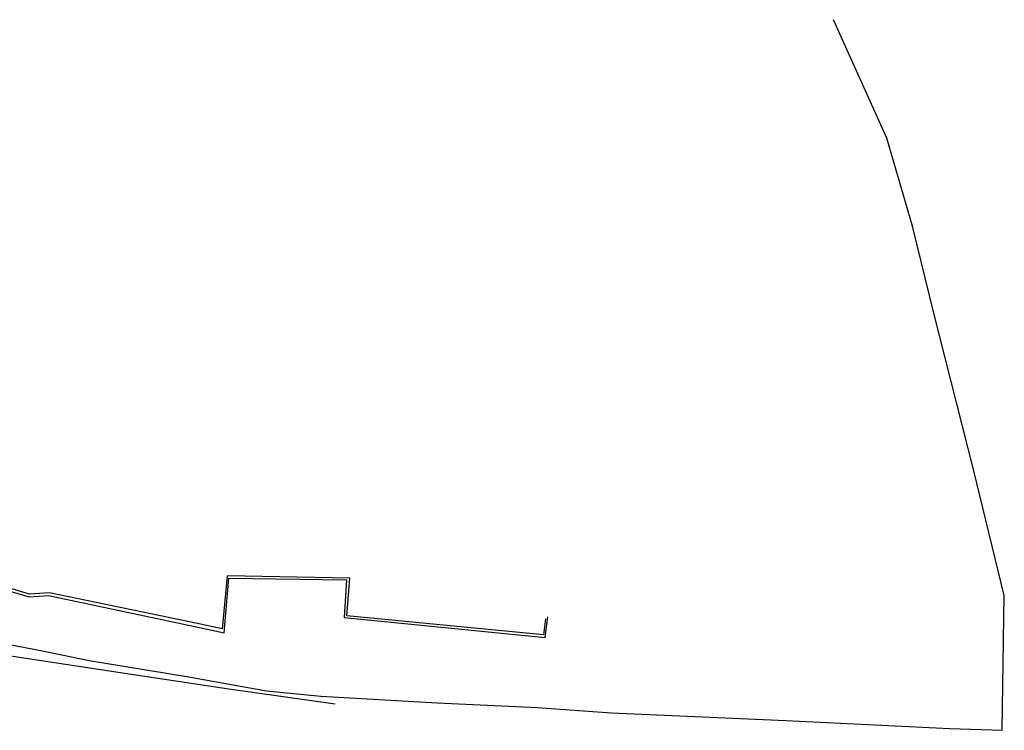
# Model space of a CAD drawing. Extents: x 7582895 to 7584772, y 6020395 to 6021139.
# Tile 48 of 49: x 7584611 to 7584772, y 6020657 to 6020773. Entities that reach past the tile are written whole.
import ezdxf

# ---------------------------------------------------------------- set-up
doc = ezdxf.new("R2010")
doc.units = 0
for name, pattern in [('4_SUCP', [0]), ('4_SUGP', [0]), ('4_SUKP', [0])]:
    doc.linetypes.add(name, pattern=pattern)
for name, color, linetype in [('SUCP_L_0', 212, '4_SUCP'), ('SUGP_L_0', 52, '4_SUGP'), ('SUKP_L_0', 36, '4_SUKP')]:
    doc.layers.add(name, color=color, linetype=linetype)

msp = doc.modelspace()

# ---------------------------------------------------------------- linework, layer by layer
at = {"layer": 'SUCP_L_0', "linetype": '4_SUCP'}
for p, q in [((7584554.41, 6020696.36), (7584612.75, 6020678.88)), ((7584612.77, 6020679.32), (7584554.89, 6020696.61)), ((7584645.05, 6020682.32), (7584644.23, 6020673.68)), ((7584665.07, 6020681.92), (7584645.05, 6020682.32)), ((7584644.56, 6020673.03), (7584645.34, 6020681.96)), ((7584645.34, 6020681.96), (7584664.53, 6020681.64)), ((7584664.53, 6020681.64), (7584664.16, 6020675.5)), ((7584664.61, 6020675.81), (7584665.07, 6020681.92)), ((7584612.75, 6020678.88), (7584615.88, 6020679.13)), ((7584616.04, 6020679.56), (7584612.77, 6020679.32)), ((7584615.88, 6020679.13), (7584639.77, 6020674.05)), ((7584639.92, 6020674.58), (7584616.04, 6020679.56)), ((7584644.23, 6020673.68), (7584639.92, 6020674.58)), ((7584664.16, 6020675.5), (7584696.98, 6020672.25)), ((7584696.72, 6020672.68), (7584664.61, 6020675.81)), ((7584697.01, 6020675.28), (7584696.72, 6020672.68)), ((7584696.98, 6020672.25), (7584697.39, 6020675.65)), ((7584639.77, 6020674.05), (7584644.56, 6020673.03))]:
    msp.add_line(p, q, dxfattribs=at)
at = {"layer": 'SUGP_L_0', "linetype": '4_SUGP'}
for p, q in [((7584752.76, 6020753.82), (7584744.02, 6020773.15)), ((7584756.92, 6020739.43), (7584752.76, 6020753.82)), ((7584760.45, 6020725.21), (7584756.92, 6020739.43)), ((7584766.95, 6020699.49), (7584760.45, 6020725.21)), ((7584771.93, 6020679.1), (7584766.95, 6020699.49)), ((7584771.6, 6020657.09), (7584771.93, 6020679.1)), ((7584606.03, 6020671.76), (7584615.18, 6020670.02)), ((7584615.18, 6020670.02), (7584622.52, 6020668.47)), ((7584622.52, 6020668.47), (7584638.47, 6020665.87)), ((7584638.47, 6020665.87), (7584651.49, 6020663.55)), ((7584651.49, 6020663.55), (7584660.37, 6020662.65)), ((7584660.37, 6020662.65), (7584679.35, 6020661.58)), ((7584679.35, 6020661.58), (7584695.65, 6020660.83)), ((7584695.65, 6020660.83), (7584707.78, 6020659.92)), ((7584707.78, 6020659.92), (7584736.24, 6020658.68)), ((7584736.24, 6020658.68), (7584763.06, 6020657.39)), ((7584763.06, 6020657.39), (7584771.6, 6020657.09))]:
    msp.add_line(p, q, dxfattribs=at)
at = {"layer": 'SUKP_L_0', "linetype": '4_SUKP'}
for p, q in [((7584604.44, 6020670.04), (7584627.26, 6020666.58)), ((7584627.26, 6020666.58), (7584645.31, 6020663.86)), ((7584645.31, 6020663.86), (7584662.69, 6020661.39))]:
    msp.add_line(p, q, dxfattribs=at)

doc.saveas('drawing.dxf')
